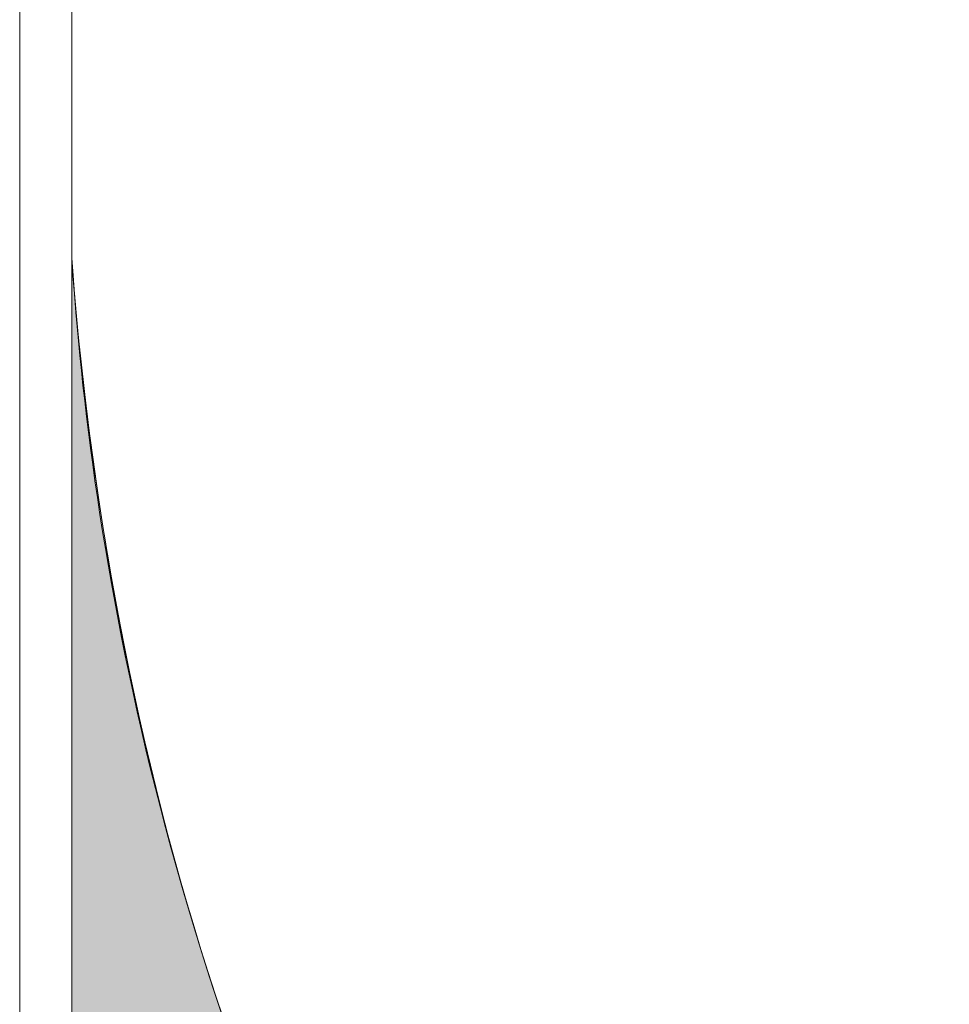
# Model space of a CAD drawing. Header units: millimetres. Extents: x 0 to 420, y 0 to 297.
# Tile 25 of 105: x 312.44 to 321.34, y 161.27 to 170.69. Entities that reach past the tile are written whole.
import ezdxf

# ---------------------------------------------------------------- set-up
doc = ezdxf.new("R2010")
doc.units = ezdxf.units.MM
doc.layers.get('0').update_dxf_attribs({"linetype": 'CONTINUOUS', "lineweight": 13})

msp = doc.modelspace()

# ---------------------------------------------------------------- hatches: boundary and pattern name
at = {"ltscale": 5}
h = msp.add_hatch(color=18, dxfattribs=at)
edge = h.paths.add_edge_path()
edge.add_spline(control_points=[(342.445, 127.2146), (342.3024, 130.4491), (340.9165, 139.5686), (330.1599, 144.4306)], knot_values=[2.186625, 2.186625, 2.186625, 2.186625, 3, 3, 3, 3], degree=3, periodic=0)
edge.add_spline(control_points=[(330.1599, 144.4306), (315.6977, 150.9673), (313.2829, 163.0902), (312.945, 168.4093)], knot_values=[3, 3, 3, 3, 3.765835, 3.765835, 3.765835, 3.765835], degree=3, periodic=0)
edge.add_line((312.945, 168.4093), (312.945, 91.05))
edge.add_arc((313.945, 91.05), 1, 180, 270)
edge.add_line((313.945, 90.05), (341.445, 90.05))
edge.add_arc((341.445, 91.05), 1, 270, 360)
edge.add_line((342.445, 91.05), (342.445, 127.2146))
h.paths.add_polyline_path([(338.7213, 120.9234), (338.7213, 118.55), (339.465, 118.55, -0.414214), (339.965, 118.05), (339.965, 108.55, -0.414214), (339.465, 108.05), (317.425, 108.05, -0.414214), (316.925, 108.55), (316.925, 118.05, -0.414214), (317.425, 118.55), (318.0813, 118.55), (318.0813, 120.9234)], flags=16)

# ---------------------------------------------------------------- linework, layer by layer
at = {"color": 7, "linetype": 'Continuous'}
for p, q in [((312.445, 161.05), (312.445, 209.05)), ((312.945, 91.05), (312.945, 206.05))]:
    msp.add_line(p, q, dxfattribs=at)
at = {"color": 7}
for p, q in [((312.945, 206.05), (312.945, 168.4093)), ((312.945, 168.4093), (312.945, 91.05))]:
    msp.add_line(p, q, dxfattribs=at)
at = {"color": 254}
msp.add_open_spline([(330.1599, 144.4306), (315.6977, 150.9673), (313.2829, 163.0902), (312.945, 168.4093)], degree=3, dxfattribs=at)
at = {"color": 7, "linetype": 'Continuous', "lineweight": 0}
for points in [[(312.9464, 168.3419, 45.029), (312.9456, 168.3523, 45.029), (312.9448, 168.3628, 45.029), (312.944, 168.3733, 45.029)], [(313.4685, 164.5842, 45.029), (313.4637, 164.6077, 45.029), (313.459, 164.6312, 45.029), (313.4543, 164.6547, 45.029)]]:
    msp.add_open_spline(points, degree=3, dxfattribs=at)
for points, knots in [([(314.7944, 160.0316), (314.6792, 160.3287), (313.7302, 162.9105), (313.1598, 165.7434), (312.9524, 168.2634), (312.945, 168.3598)], [0, 0, 0, 0, 0.956131, 8.252795, 8.542804, 8.542804, 8.542804, 8.542804]), ([(313.4543, 164.6547, 45.029), (313.2286, 165.7824, 45.029), (313.0555, 167.0149, 45.029), (312.9534, 168.2515, 45.029), (312.9464, 168.3419, 45.029)], [0, 0, 0, 0, 3.450411, 3.722477, 3.722477, 3.722477, 3.722477])]:
    msp.add_open_spline(points, degree=3, knots=knots, dxfattribs=at)

doc.saveas('drawing.dxf')
